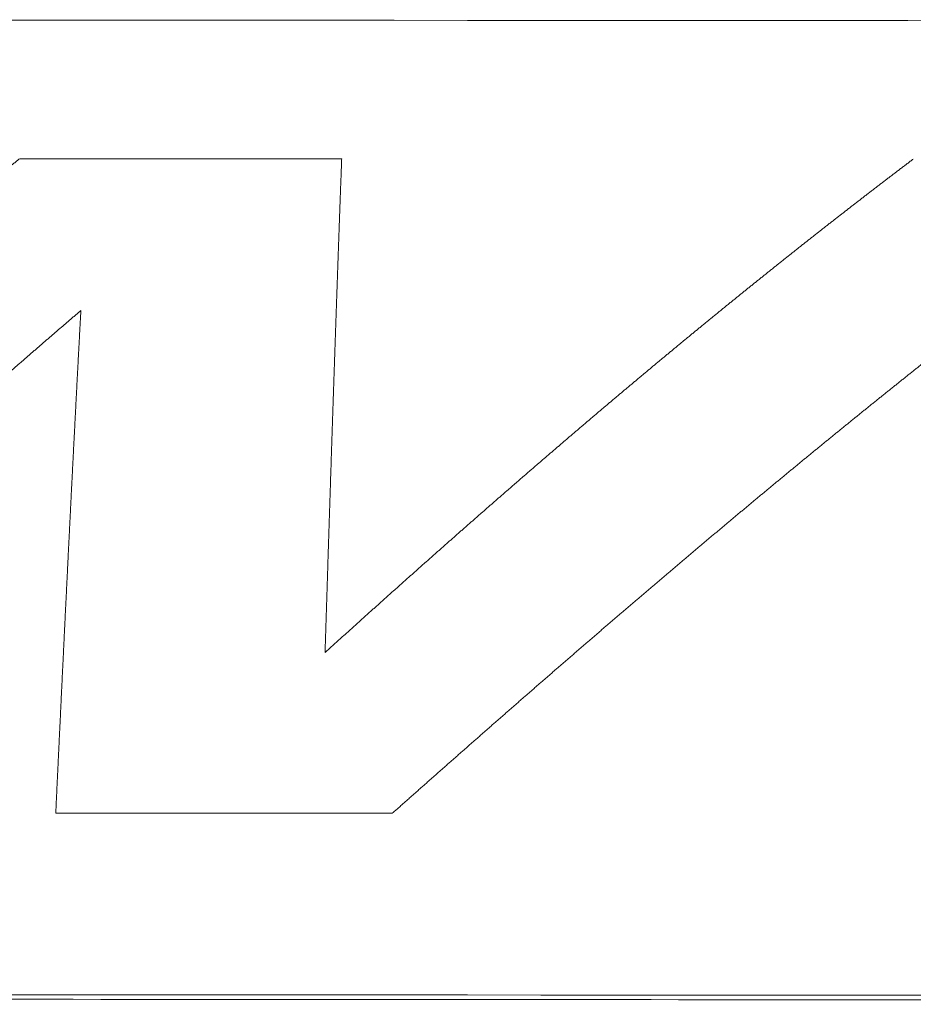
# Model space of a CAD drawing. Header units: millimetres. Extents: x 0 to 594, y 0 to 420.
# Tile 70 of 256: x 236.06 to 239.66, y 56.45 to 60.41. Entities that reach past the tile are written whole.
import ezdxf

# ---------------------------------------------------------------- set-up
doc = ezdxf.new("R2010")
doc.units = ezdxf.units.MM
doc.layers.add('1', color=7, linetype='Continuous', true_color=0xffffff)

msp = doc.modelspace()

# ---------------------------------------------------------------- linework, layer by layer
at = {"layer": '1', "color": 155, "linetype": 'Continuous', "lineweight": 18}
for points in [[(233.7305, 60.4124), (246.3421, 60.4044), (258.9538, 60.3966), (271.5654, 60.3888)], [(271.5652, 56.4636), (258.9535, 56.4707), (246.3419, 56.4778), (233.7302, 56.485)]]:
    msp.add_open_spline(points, degree=3, dxfattribs=at)
at = {"layer": '1', "color": 155, "linetype": 'Continuous', "lineweight": 13}
for points, knots in [([(236.0641, 59.8522), (236.0603, 59.8492), (236.0526, 59.8431), (236.0411, 59.834), (236.0296, 59.8249), (236.018, 59.8158), (236.0065, 59.8067), (235.995, 59.7975), (235.9835, 59.7884), (235.9719, 59.7792), (235.9604, 59.77), (235.9489, 59.7609), (235.9374, 59.7517), (235.9259, 59.7425), (235.9144, 59.7333), (235.9029, 59.7241), (235.8914, 59.7148), (235.8799, 59.7056), (235.8684, 59.6963), (235.8569, 59.6871), (235.8454, 59.6778), (235.8339, 59.6686), (235.8224, 59.6593), (235.8109, 59.65), (235.7995, 59.6407), (235.788, 59.6314), (235.7765, 59.622), (235.765, 59.6127), (235.7535, 59.6034), (235.7421, 59.594), (235.7306, 59.5847), (235.7191, 59.5753), (235.7077, 59.5659), (235.6962, 59.5566), (235.6847, 59.5472), (235.6733, 59.5378), (235.6618, 59.5283), (235.6504, 59.5189), (235.6389, 59.5095), (235.6275, 59.5001), (235.616, 59.4906), (235.6046, 59.4812), (235.5931, 59.4717), (235.5817, 59.4622), (235.5702, 59.4527), (235.5588, 59.4432), (235.5473, 59.4337), (235.5359, 59.4242), (235.5245, 59.4147), (235.513, 59.4052), (235.5016, 59.3956), (235.4902, 59.3861), (235.4787, 59.3765), (235.4673, 59.367), (235.4559, 59.3574), (235.4445, 59.3478), (235.433, 59.3382), (235.4216, 59.3286), (235.4102, 59.319), (235.3988, 59.3094), (235.3874, 59.2998), (235.376, 59.2901), (235.3645, 59.2805), (235.3531, 59.2708), (235.3417, 59.2612), (235.3303, 59.2515), (235.3189, 59.2418), (235.3075, 59.2322), (235.2961, 59.2225), (235.2847, 59.2128), (235.2733, 59.203), (235.2619, 59.1933), (235.2505, 59.1836), (235.2391, 59.1739), (235.2277, 59.1641), (235.2163, 59.1544), (235.205, 59.1446), (235.1936, 59.1348), (235.1822, 59.125), (235.1708, 59.1152), (235.1594, 59.1055), (235.148, 59.0956), (235.1366, 59.0858), (235.1253, 59.076), (235.1139, 59.0662), (235.1025, 59.0563), (235.0911, 59.0465), (235.0798, 59.0366), (235.0684, 59.0268), (235.057, 59.0169), (235.0457, 59.007), (235.0343, 58.9971), (235.0229, 58.9872), (235.0116, 58.9773), (235.0002, 58.9674), (234.9888, 58.9575), (234.9775, 58.9476), (234.9661, 58.9376), (234.9547, 58.9277), (234.9434, 58.9177), (234.932, 58.9078), (234.9207, 58.8978), (234.9093, 58.8878), (234.898, 58.8778), (234.8866, 58.8678), (234.8753, 58.8578), (234.8639, 58.8478), (234.8526, 58.8378), (234.8412, 58.8278), (234.8299, 58.8178), (234.8185, 58.8077), (234.8072, 58.7977), (234.7958, 58.7876), (234.7845, 58.7776), (234.7731, 58.7675), (234.7618, 58.7574), (234.7505, 58.7473), (234.7391, 58.7372), (234.7278, 58.7271), (234.7164, 58.717), (234.7051, 58.7069), (234.6938, 58.6968), (234.6824, 58.6866), (234.6711, 58.6765), (234.6598, 58.6663), (234.6484, 58.6562), (234.6371, 58.646), (234.6258, 58.6358), (234.6145, 58.6257), (234.6031, 58.6155), (234.5918, 58.6053), (234.5805, 58.5951), (234.5692, 58.5849), (234.5578, 58.5747), (234.5465, 58.5644), (234.5352, 58.5542), (234.5239, 58.544), (234.5125, 58.5337), (234.5012, 58.5235), (234.4899, 58.5132), (234.4786, 58.5029), (234.4673, 58.4927), (234.4559, 58.4824), (234.4446, 58.4721), (234.4333, 58.4618), (234.422, 58.4515), (234.4107, 58.4412), (234.3994, 58.4309), (234.388, 58.4205), (234.3767, 58.4102), (234.3654, 58.3999), (234.3541, 58.3895), (234.3428, 58.3792), (234.3315, 58.3688), (234.3202, 58.3584), (234.3089, 58.3481), (234.2975, 58.3377), (234.2862, 58.3273), (234.2749, 58.3169), (234.2636, 58.3065), (234.2523, 58.2961), (234.241, 58.2857), (234.2297, 58.2753), (234.2184, 58.2648), (234.2071, 58.2544), (234.1958, 58.2439), (234.1845, 58.2335), (234.1732, 58.223), (234.1619, 58.2126), (234.1506, 58.2021), (234.1392, 58.1916), (234.1279, 58.1811), (234.1166, 58.1707), (234.1053, 58.1602), (234.094, 58.1497), (234.0827, 58.1391), (234.0714, 58.1286), (234.0601, 58.1181), (234.0488, 58.1076), (234.0375, 58.097), (234.0262, 58.0865), (234.0149, 58.0759), (234.0036, 58.0654), (233.9923, 58.0548), (233.981, 58.0443), (233.9697, 58.0337), (233.9584, 58.0231), (233.9471, 58.0125), (233.9358, 58.0019), (233.9245, 57.9913), (233.9132, 57.9807), (233.9019, 57.9701), (233.8906, 57.9595), (233.8793, 57.9489), (233.868, 57.9382), (233.8567, 57.9276), (233.8454, 57.917), (233.8341, 57.9063), (233.8228, 57.8957), (233.8115, 57.885), (233.8002, 57.8743), (233.7927, 57.8672), (233.7889, 57.8637)], [0, 0, 0, 0, 0.005, 0.01, 0.015, 0.02, 0.025, 0.03, 0.035, 0.04, 0.045, 0.05, 0.055, 0.06, 0.064999, 0.069999, 0.074999, 0.079999, 0.084999, 0.089999, 0.094999, 0.099999, 0.104999, 0.109999, 0.114998, 0.119998, 0.124998, 0.129998, 0.134998, 0.139998, 0.144998, 0.149998, 0.154997, 0.159997, 0.164997, 0.169997, 0.174997, 0.179997, 0.184997, 0.189997, 0.194996, 0.199996, 0.204996, 0.209996, 0.214996, 0.219996, 0.224996, 0.229996, 0.234995, 0.239995, 0.244995, 0.249995, 0.254995, 0.259995, 0.264995, 0.269995, 0.274994, 0.279994, 0.284994, 0.289994, 0.294994, 0.299994, 0.304994, 0.309994, 0.314994, 0.319994, 0.324993, 0.329993, 0.334993, 0.339993, 0.344993, 0.349993, 0.354993, 0.359993, 0.364993, 0.369993, 0.374993, 0.379993, 0.384993, 0.389993, 0.394993, 0.399992, 0.404992, 0.409992, 0.414992, 0.419992, 0.424992, 0.429992, 0.434992, 0.439992, 0.444992, 0.449992, 0.454992, 0.459992, 0.464992, 0.469992, 0.474992, 0.479992, 0.484992, 0.489992, 0.494992, 0.499992, 0.504992, 0.509992, 0.514992, 0.519992, 0.524992, 0.529992, 0.534993, 0.539993, 0.544993, 0.549993, 0.554993, 0.559993, 0.564993, 0.569993, 0.574993, 0.579993, 0.584993, 0.589993, 0.594993, 0.599993, 0.604993, 0.609993, 0.614994, 0.619994, 0.624994, 0.629994, 0.634994, 0.639994, 0.644994, 0.649994, 0.654994, 0.659994, 0.664994, 0.669995, 0.674995, 0.679995, 0.684995, 0.689995, 0.694995, 0.699995, 0.704995, 0.709995, 0.714996, 0.719996, 0.724996, 0.729996, 0.734996, 0.739996, 0.744996, 0.749996, 0.754996, 0.759997, 0.764997, 0.769997, 0.774997, 0.779997, 0.784997, 0.789997, 0.794997, 0.799997, 0.804998, 0.809998, 0.814998, 0.819998, 0.824998, 0.829998, 0.834998, 0.839998, 0.844998, 0.849998, 0.854999, 0.859999, 0.864999, 0.869999, 0.874999, 0.879999, 0.884999, 0.889999, 0.894999, 0.899999, 0.904999, 0.909999, 0.914999, 0.92, 0.925, 0.93, 0.935, 0.94, 0.945, 0.95, 0.955, 0.96, 0.965, 0.97, 0.975, 0.98, 0.985, 0.99, 0.995, 1, 1, 1, 1]), ([(237.2943, 57.8625), (237.2944, 57.866), (237.2947, 57.8731), (237.295, 57.8837), (237.2953, 57.8943), (237.2956, 57.9049), (237.296, 57.9155), (237.2963, 57.9261), (237.2966, 57.9367), (237.297, 57.9472), (237.2973, 57.9578), (237.2976, 57.9684), (237.298, 57.9789), (237.2983, 57.9895), (237.2986, 58), (237.299, 58.0105), (237.2993, 58.0211), (237.2996, 58.0316), (237.2999, 58.0421), (237.3003, 58.0526), (237.3006, 58.0631), (237.3009, 58.0736), (237.3013, 58.0841), (237.3016, 58.0946), (237.3019, 58.105), (237.3023, 58.1155), (237.3026, 58.126), (237.3029, 58.1364), (237.3033, 58.1469), (237.3036, 58.1573), (237.3039, 58.1678), (237.3042, 58.1782), (237.3046, 58.1886), (237.3049, 58.1991), (237.3052, 58.2095), (237.3056, 58.2199), (237.3059, 58.2303), (237.3062, 58.2407), (237.3066, 58.2511), (237.3069, 58.2615), (237.3072, 58.2718), (237.3076, 58.2822), (237.3079, 58.2926), (237.3082, 58.3029), (237.3086, 58.3133), (237.3089, 58.3236), (237.3092, 58.334), (237.3095, 58.3443), (237.3099, 58.3546), (237.3102, 58.3649), (237.3105, 58.3753), (237.3109, 58.3856), (237.3112, 58.3959), (237.3115, 58.4062), (237.3119, 58.4164), (237.3122, 58.4267), (237.3125, 58.437), (237.3129, 58.4473), (237.3132, 58.4575), (237.3135, 58.4678), (237.3139, 58.478), (237.3142, 58.4883), (237.3145, 58.4985), (237.3148, 58.5087), (237.3152, 58.5189), (237.3155, 58.5292), (237.3158, 58.5394), (237.3162, 58.5496), (237.3165, 58.5598), (237.3168, 58.5699), (237.3172, 58.5801), (237.3175, 58.5903), (237.3178, 58.6005), (237.3182, 58.6106), (237.3185, 58.6208), (237.3188, 58.6309), (237.3192, 58.6411), (237.3195, 58.6512), (237.3198, 58.6613), (237.3202, 58.6714), (237.3205, 58.6815), (237.3208, 58.6917), (237.3212, 58.7017), (237.3215, 58.7118), (237.3218, 58.7219), (237.3222, 58.732), (237.3225, 58.7421), (237.3228, 58.7521), (237.3231, 58.7622), (237.3235, 58.7722), (237.3238, 58.7823), (237.3241, 58.7923), (237.3245, 58.8024), (237.3248, 58.8124), (237.3251, 58.8224), (237.3255, 58.8324), (237.3258, 58.8424), (237.3261, 58.8524), (237.3265, 58.8624), (237.3268, 58.8724), (237.3271, 58.8823), (237.3275, 58.8923), (237.3278, 58.9023), (237.3281, 58.9122), (237.3285, 58.9222), (237.3288, 58.9321), (237.3291, 58.942), (237.3295, 58.952), (237.3298, 58.9619), (237.3301, 58.9718), (237.3305, 58.9817), (237.3308, 58.9916), (237.3311, 59.0015), (237.3315, 59.0114), (237.3318, 59.0212), (237.3321, 59.0311), (237.3325, 59.041), (237.3328, 59.0508), (237.3332, 59.0606), (237.3335, 59.0705), (237.3338, 59.0803), (237.3342, 59.0901), (237.3345, 59.1), (237.3348, 59.1098), (237.3352, 59.1196), (237.3355, 59.1294), (237.3358, 59.1391), (237.3362, 59.1489), (237.3365, 59.1587), (237.3368, 59.1685), (237.3372, 59.1782), (237.3375, 59.188), (237.3378, 59.1977), (237.3382, 59.2075), (237.3385, 59.2172), (237.3388, 59.2269), (237.3392, 59.2366), (237.3395, 59.2463), (237.3399, 59.256), (237.3402, 59.2657), (237.3405, 59.2754), (237.3409, 59.2851), (237.3412, 59.2947), (237.3415, 59.3044), (237.3419, 59.3141), (237.3422, 59.3237), (237.3425, 59.3333), (237.3429, 59.343), (237.3432, 59.3526), (237.3436, 59.3622), (237.3439, 59.3718), (237.3442, 59.3814), (237.3446, 59.391), (237.3449, 59.4006), (237.3452, 59.4102), (237.3456, 59.4198), (237.3459, 59.4293), (237.3462, 59.4389), (237.3466, 59.4484), (237.3469, 59.458), (237.3473, 59.4675), (237.3476, 59.477), (237.3479, 59.4865), (237.3483, 59.496), (237.3486, 59.5056), (237.349, 59.515), (237.3493, 59.5245), (237.3496, 59.534), (237.35, 59.5435), (237.3503, 59.5529), (237.3506, 59.5624), (237.351, 59.5719), (237.3513, 59.5813), (237.3517, 59.5907), (237.352, 59.6002), (237.3523, 59.6096), (237.3527, 59.619), (237.353, 59.6284), (237.3534, 59.6378), (237.3537, 59.6472), (237.354, 59.6565), (237.3544, 59.6659), (237.3547, 59.6753), (237.3551, 59.6846), (237.3554, 59.694), (237.3557, 59.7033), (237.3561, 59.7126), (237.3564, 59.722), (237.3568, 59.7313), (237.3571, 59.7406), (237.3574, 59.7499), (237.3578, 59.7592), (237.3581, 59.7685), (237.3585, 59.7777), (237.3588, 59.787), (237.3591, 59.7963), (237.3595, 59.8055), (237.3598, 59.8148), (237.3602, 59.824), (237.3605, 59.8332), (237.3609, 59.8424), (237.3611, 59.8486), (237.3612, 59.8517)], [0, 0, 0, 0, 0.005, 0.01, 0.015, 0.02, 0.025, 0.03, 0.035, 0.04, 0.045, 0.05, 0.055, 0.06, 0.065, 0.07, 0.075, 0.08, 0.085, 0.09, 0.095001, 0.100001, 0.105001, 0.110001, 0.115001, 0.120001, 0.125001, 0.130001, 0.135001, 0.140001, 0.145001, 0.150001, 0.155001, 0.160001, 0.165001, 0.170001, 0.175001, 0.180001, 0.185002, 0.190002, 0.195002, 0.200002, 0.205002, 0.210002, 0.215002, 0.220002, 0.225002, 0.230002, 0.235002, 0.240002, 0.245002, 0.250002, 0.255002, 0.260002, 0.265003, 0.270003, 0.275003, 0.280003, 0.285003, 0.290003, 0.295003, 0.300003, 0.305003, 0.310003, 0.315003, 0.320003, 0.325003, 0.330003, 0.335003, 0.340003, 0.345003, 0.350003, 0.355003, 0.360004, 0.365004, 0.370004, 0.375004, 0.380004, 0.385004, 0.390004, 0.395004, 0.400004, 0.405004, 0.410004, 0.415004, 0.420004, 0.425004, 0.430004, 0.435004, 0.440004, 0.445004, 0.450004, 0.455004, 0.460004, 0.465004, 0.470004, 0.475004, 0.480004, 0.485004, 0.490004, 0.495004, 0.500004, 0.505004, 0.510004, 0.515004, 0.520004, 0.525004, 0.530004, 0.535004, 0.540004, 0.545004, 0.550004, 0.555004, 0.560004, 0.565004, 0.570004, 0.575004, 0.580004, 0.585004, 0.590004, 0.595004, 0.600004, 0.605004, 0.610004, 0.615004, 0.620003, 0.625003, 0.630003, 0.635003, 0.640003, 0.645003, 0.650003, 0.655003, 0.660003, 0.665003, 0.670003, 0.675003, 0.680003, 0.685003, 0.690003, 0.695003, 0.700003, 0.705003, 0.710003, 0.715003, 0.720002, 0.725002, 0.730002, 0.735002, 0.740002, 0.745002, 0.750002, 0.755002, 0.760002, 0.765002, 0.770002, 0.775002, 0.780002, 0.785002, 0.790002, 0.795002, 0.800002, 0.805001, 0.810001, 0.815001, 0.820001, 0.825001, 0.830001, 0.835001, 0.840001, 0.845001, 0.850001, 0.855001, 0.860001, 0.865001, 0.870001, 0.875001, 0.880001, 0.885001, 0.890001, 0.895001, 0.9, 0.905, 0.91, 0.915, 0.92, 0.925, 0.93, 0.935, 0.94, 0.945, 0.95, 0.955, 0.96, 0.965, 0.97, 0.975, 0.98, 0.985, 0.99, 0.995, 1, 1, 1, 1]), ([(239.6638, 59.8509), (239.6598, 59.8478), (239.6518, 59.8418), (239.6398, 59.8327), (239.6278, 59.8236), (239.6158, 59.8145), (239.6038, 59.8054), (239.5918, 59.7962), (239.5799, 59.7871), (239.5679, 59.7779), (239.5559, 59.7688), (239.5439, 59.7596), (239.5319, 59.7504), (239.5199, 59.7412), (239.508, 59.732), (239.496, 59.7228), (239.484, 59.7136), (239.472, 59.7044), (239.4601, 59.6951), (239.4481, 59.6859), (239.4361, 59.6766), (239.4242, 59.6673), (239.4122, 59.6581), (239.4003, 59.6488), (239.3883, 59.6395), (239.3763, 59.6302), (239.3644, 59.6209), (239.3524, 59.6115), (239.3405, 59.6022), (239.3285, 59.5929), (239.3166, 59.5835), (239.3047, 59.5742), (239.2927, 59.5648), (239.2808, 59.5554), (239.2689, 59.546), (239.2569, 59.5366), (239.245, 59.5272), (239.2331, 59.5178), (239.2211, 59.5084), (239.2092, 59.4989), (239.1973, 59.4895), (239.1854, 59.48), (239.1734, 59.4706), (239.1615, 59.4611), (239.1496, 59.4516), (239.1377, 59.4421), (239.1258, 59.4326), (239.1139, 59.4231), (239.102, 59.4136), (239.0901, 59.4041), (239.0782, 59.3946), (239.0663, 59.385), (239.0544, 59.3755), (239.0425, 59.3659), (239.0306, 59.3563), (239.0187, 59.3468), (239.0068, 59.3372), (238.9949, 59.3276), (238.983, 59.318), (238.9711, 59.3084), (238.9592, 59.2987), (238.9473, 59.2891), (238.9354, 59.2795), (238.9236, 59.2698), (238.9117, 59.2602), (238.8998, 59.2505), (238.8879, 59.2408), (238.8761, 59.2311), (238.8642, 59.2214), (238.8523, 59.2117), (238.8404, 59.202), (238.8286, 59.1923), (238.8167, 59.1826), (238.8048, 59.1728), (238.793, 59.1631), (238.7811, 59.1533), (238.7693, 59.1436), (238.7574, 59.1338), (238.7455, 59.124), (238.7337, 59.1143), (238.7218, 59.1045), (238.71, 59.0947), (238.6981, 59.0848), (238.6863, 59.075), (238.6744, 59.0652), (238.6626, 59.0554), (238.6507, 59.0455), (238.6389, 59.0357), (238.627, 59.0258), (238.6152, 59.0159), (238.6034, 59.006), (238.5915, 58.9962), (238.5797, 58.9863), (238.5678, 58.9764), (238.556, 58.9664), (238.5442, 58.9565), (238.5323, 58.9466), (238.5205, 58.9367), (238.5087, 58.9267), (238.4968, 58.9168), (238.485, 58.9068), (238.4732, 58.8968), (238.4614, 58.8869), (238.4495, 58.8769), (238.4377, 58.8669), (238.4259, 58.8569), (238.4141, 58.8469), (238.4022, 58.8369), (238.3904, 58.8268), (238.3786, 58.8168), (238.3668, 58.8068), (238.355, 58.7967), (238.3432, 58.7866), (238.3313, 58.7766), (238.3195, 58.7665), (238.3077, 58.7564), (238.2959, 58.7463), (238.2841, 58.7362), (238.2723, 58.7261), (238.2605, 58.716), (238.2487, 58.7059), (238.2369, 58.6958), (238.2251, 58.6857), (238.2133, 58.6755), (238.2015, 58.6654), (238.1896, 58.6552), (238.1778, 58.645), (238.166, 58.6349), (238.1542, 58.6247), (238.1424, 58.6145), (238.1306, 58.6043), (238.1189, 58.5941), (238.1071, 58.5839), (238.0953, 58.5737), (238.0835, 58.5635), (238.0717, 58.5532), (238.0599, 58.543), (238.0481, 58.5327), (238.0363, 58.5225), (238.0245, 58.5122), (238.0127, 58.5019), (238.0009, 58.4917), (237.9891, 58.4814), (237.9773, 58.4711), (237.9656, 58.4608), (237.9538, 58.4505), (237.942, 58.4402), (237.9302, 58.4299), (237.9184, 58.4195), (237.9066, 58.4092), (237.8948, 58.3989), (237.8831, 58.3885), (237.8713, 58.3782), (237.8595, 58.3678), (237.8477, 58.3574), (237.8359, 58.347), (237.8241, 58.3367), (237.8124, 58.3263), (237.8006, 58.3159), (237.7888, 58.3055), (237.777, 58.2951), (237.7652, 58.2846), (237.7535, 58.2742), (237.7417, 58.2638), (237.7299, 58.2533), (237.7181, 58.2429), (237.7064, 58.2324), (237.6946, 58.222), (237.6828, 58.2115), (237.671, 58.201), (237.6593, 58.1906), (237.6475, 58.1801), (237.6357, 58.1696), (237.6239, 58.1591), (237.6122, 58.1486), (237.6004, 58.1381), (237.5886, 58.1276), (237.5768, 58.117), (237.5651, 58.1065), (237.5533, 58.096), (237.5415, 58.0854), (237.5297, 58.0749), (237.518, 58.0643), (237.5062, 58.0537), (237.4944, 58.0432), (237.4827, 58.0326), (237.4709, 58.022), (237.4591, 58.0114), (237.4473, 58.0008), (237.4356, 57.9902), (237.4238, 57.9796), (237.412, 57.969), (237.4003, 57.9584), (237.3885, 57.9477), (237.3767, 57.9371), (237.3649, 57.9265), (237.3532, 57.9158), (237.3414, 57.9052), (237.3296, 57.8945), (237.3179, 57.8839), (237.3061, 57.8732), (237.2982, 57.8661), (237.2943, 57.8625)], [0, 0, 0, 0, 0.005, 0.01, 0.015, 0.02, 0.025, 0.03, 0.035, 0.04, 0.045, 0.05, 0.055, 0.059999, 0.064999, 0.069999, 0.074999, 0.079999, 0.084999, 0.089999, 0.094999, 0.099999, 0.104999, 0.109999, 0.114998, 0.119998, 0.124998, 0.129998, 0.134998, 0.139998, 0.144998, 0.149998, 0.154997, 0.159997, 0.164997, 0.169997, 0.174997, 0.179997, 0.184997, 0.189997, 0.194996, 0.199996, 0.204996, 0.209996, 0.214996, 0.219996, 0.224996, 0.229996, 0.234995, 0.239995, 0.244995, 0.249995, 0.254995, 0.259995, 0.264995, 0.269995, 0.274994, 0.279994, 0.284994, 0.289994, 0.294994, 0.299994, 0.304994, 0.309994, 0.314994, 0.319994, 0.324993, 0.329993, 0.334993, 0.339993, 0.344993, 0.349993, 0.354993, 0.359993, 0.364993, 0.369993, 0.374993, 0.379993, 0.384993, 0.389993, 0.394993, 0.399992, 0.404992, 0.409992, 0.414992, 0.419992, 0.424992, 0.429992, 0.434992, 0.439992, 0.444992, 0.449992, 0.454992, 0.459992, 0.464992, 0.469992, 0.474992, 0.479992, 0.484992, 0.489992, 0.494992, 0.499992, 0.504992, 0.509992, 0.514992, 0.519992, 0.524992, 0.529992, 0.534993, 0.539993, 0.544993, 0.549993, 0.554993, 0.559993, 0.564993, 0.569993, 0.574993, 0.579993, 0.584993, 0.589993, 0.594993, 0.599993, 0.604993, 0.609993, 0.614994, 0.619994, 0.624994, 0.629994, 0.634994, 0.639994, 0.644994, 0.649994, 0.654994, 0.659994, 0.664994, 0.669995, 0.674995, 0.679995, 0.684995, 0.689995, 0.694995, 0.699995, 0.704995, 0.709995, 0.714996, 0.719996, 0.724996, 0.729996, 0.734996, 0.739996, 0.744996, 0.749996, 0.754996, 0.759997, 0.764997, 0.769997, 0.774997, 0.779997, 0.784997, 0.789997, 0.794997, 0.799997, 0.804998, 0.809998, 0.814998, 0.819998, 0.824998, 0.829998, 0.834998, 0.839998, 0.844998, 0.849998, 0.854999, 0.859999, 0.864999, 0.869999, 0.874999, 0.879999, 0.884999, 0.889999, 0.894999, 0.899999, 0.904999, 0.909999, 0.914999, 0.92, 0.925, 0.93, 0.935, 0.94, 0.945, 0.95, 0.955, 0.96, 0.965, 0.97, 0.975, 0.98, 0.985, 0.99, 0.995, 1, 1, 1, 1]), ([(237.5651, 57.2146), (237.5693, 57.2184), (237.5777, 57.2259), (237.5904, 57.2371), (237.603, 57.2483), (237.6157, 57.2596), (237.6283, 57.2708), (237.641, 57.282), (237.6536, 57.2932), (237.6662, 57.3044), (237.6789, 57.3156), (237.6915, 57.3268), (237.7042, 57.338), (237.7168, 57.3492), (237.7294, 57.3604), (237.7421, 57.3716), (237.7547, 57.3828), (237.7673, 57.3939), (237.78, 57.4051), (237.7926, 57.4162), (237.8052, 57.4274), (237.8179, 57.4385), (237.8305, 57.4497), (237.8431, 57.4608), (237.8558, 57.472), (237.8684, 57.4831), (237.881, 57.4942), (237.8937, 57.5053), (237.9063, 57.5164), (237.9189, 57.5275), (237.9315, 57.5386), (237.9442, 57.5497), (237.9568, 57.5608), (237.9694, 57.5719), (237.982, 57.583), (237.9947, 57.594), (238.0073, 57.6051), (238.0199, 57.6161), (238.0325, 57.6272), (238.0452, 57.6382), (238.0578, 57.6493), (238.0704, 57.6603), (238.083, 57.6714), (238.0956, 57.6824), (238.1083, 57.6934), (238.1209, 57.7044), (238.1335, 57.7154), (238.1461, 57.7264), (238.1587, 57.7374), (238.1714, 57.7484), (238.184, 57.7594), (238.1966, 57.7704), (238.2092, 57.7813), (238.2218, 57.7923), (238.2345, 57.8032), (238.2471, 57.8142), (238.2597, 57.8251), (238.2723, 57.8361), (238.2849, 57.847), (238.2976, 57.8579), (238.3102, 57.8689), (238.3228, 57.8798), (238.3354, 57.8907), (238.348, 57.9016), (238.3607, 57.9125), (238.3733, 57.9234), (238.3859, 57.9342), (238.3985, 57.9451), (238.4111, 57.956), (238.4237, 57.9669), (238.4364, 57.9777), (238.449, 57.9886), (238.4616, 57.9994), (238.4742, 58.0102), (238.4868, 58.0211), (238.4995, 58.0319), (238.5121, 58.0427), (238.5247, 58.0535), (238.5373, 58.0643), (238.5499, 58.0751), (238.5626, 58.0859), (238.5752, 58.0967), (238.5878, 58.1075), (238.6004, 58.1182), (238.613, 58.129), (238.6257, 58.1398), (238.6383, 58.1505), (238.6509, 58.1612), (238.6635, 58.172), (238.6761, 58.1827), (238.6888, 58.1934), (238.7014, 58.2041), (238.714, 58.2148), (238.7266, 58.2255), (238.7393, 58.2362), (238.7519, 58.2469), (238.7645, 58.2576), (238.7771, 58.2683), (238.7897, 58.2789), (238.8024, 58.2896), (238.815, 58.3002), (238.8276, 58.3109), (238.8403, 58.3215), (238.8529, 58.3321), (238.8655, 58.3428), (238.8781, 58.3534), (238.8908, 58.364), (238.9034, 58.3746), (238.916, 58.3852), (238.9287, 58.3958), (238.9413, 58.4063), (238.9539, 58.4169), (238.9666, 58.4275), (238.9792, 58.438), (238.9918, 58.4486), (239.0045, 58.4591), (239.0171, 58.4696), (239.0297, 58.4802), (239.0424, 58.4907), (239.055, 58.5012), (239.0676, 58.5117), (239.0803, 58.5222), (239.0929, 58.5327), (239.1056, 58.5431), (239.1182, 58.5536), (239.1308, 58.5641), (239.1435, 58.5745), (239.1561, 58.585), (239.1688, 58.5954), (239.1814, 58.6058), (239.1941, 58.6163), (239.2067, 58.6267), (239.2194, 58.6371), (239.232, 58.6475), (239.2446, 58.6579), (239.2573, 58.6683), (239.2699, 58.6786), (239.2826, 58.689), (239.2953, 58.6994), (239.3079, 58.7097), (239.3206, 58.72), (239.3332, 58.7304), (239.3459, 58.7407), (239.3585, 58.751), (239.3712, 58.7613), (239.3839, 58.7716), (239.3965, 58.7819), (239.4092, 58.7922), (239.4218, 58.8025), (239.4345, 58.8128), (239.4472, 58.823), (239.4598, 58.8333), (239.4725, 58.8435), (239.4852, 58.8538), (239.4978, 58.864), (239.5105, 58.8742), (239.5232, 58.8844), (239.5359, 58.8946), (239.5485, 58.9048), (239.5612, 58.915), (239.5739, 58.9252), (239.5866, 58.9353), (239.5993, 58.9455), (239.6119, 58.9556), (239.6246, 58.9658), (239.6373, 58.9759), (239.65, 58.986), (239.6627, 58.9962), (239.6754, 59.0063), (239.688, 59.0164), (239.7007, 59.0265), (239.7134, 59.0365), (239.7261, 59.0466), (239.7388, 59.0567), (239.7515, 59.0667), (239.7642, 59.0768), (239.7769, 59.0868), (239.7896, 59.0968), (239.8023, 59.1069), (239.815, 59.1169), (239.8277, 59.1269), (239.8404, 59.1369), (239.8531, 59.1468), (239.8659, 59.1568), (239.8786, 59.1668), (239.8913, 59.1767), (239.904, 59.1867), (239.9167, 59.1966), (239.9294, 59.2066), (239.9421, 59.2165), (239.9549, 59.2264), (239.9676, 59.2363), (239.9803, 59.2462), (239.993, 59.2561), (240.0058, 59.2659), (240.0185, 59.2758), (240.0312, 59.2857), (240.044, 59.2955), (240.0567, 59.3053), (240.0694, 59.3152), (240.0822, 59.325), (240.0949, 59.3348), (240.1077, 59.3446), (240.1204, 59.3544), (240.1332, 59.3642), (240.1459, 59.3739), (240.1586, 59.3837), (240.1714, 59.3935), (240.1842, 59.4032), (240.1969, 59.4129), (240.2097, 59.4227), (240.2224, 59.4324), (240.2352, 59.4421), (240.248, 59.4518), (240.2607, 59.4615), (240.2735, 59.4712), (240.2863, 59.4808), (240.299, 59.4905), (240.3118, 59.5001), (240.3246, 59.5098), (240.3374, 59.5194), (240.3501, 59.529), (240.3629, 59.5386), (240.3757, 59.5482), (240.3885, 59.5578), (240.4013, 59.5674), (240.4141, 59.577), (240.4269, 59.5865), (240.4396, 59.5961), (240.4524, 59.6056), (240.4652, 59.6152), (240.478, 59.6247), (240.4908, 59.6342), (240.5037, 59.6437), (240.5165, 59.6532), (240.5293, 59.6627), (240.5421, 59.6721), (240.5549, 59.6816), (240.5677, 59.6911), (240.5805, 59.7005), (240.5934, 59.7099), (240.6062, 59.7194), (240.619, 59.7288), (240.6318, 59.7382), (240.6447, 59.7476), (240.6575, 59.757), (240.6703, 59.7663), (240.6832, 59.7757), (240.696, 59.785), (240.7089, 59.7944), (240.7217, 59.8037), (240.7346, 59.813), (240.7474, 59.8224), (240.7603, 59.8317), (240.7731, 59.8409), (240.7817, 59.8471), (240.786, 59.8502)], [0, 0, 0, 0, 0.003937, 0.007874, 0.011811, 0.015748, 0.019685, 0.023622, 0.027559, 0.031496, 0.035433, 0.03937, 0.043307, 0.047244, 0.051181, 0.055118, 0.059055, 0.062992, 0.066929, 0.070866, 0.074803, 0.07874, 0.082678, 0.086615, 0.090552, 0.094489, 0.098426, 0.102363, 0.1063, 0.110237, 0.114174, 0.118111, 0.122048, 0.125985, 0.129922, 0.133859, 0.137796, 0.141733, 0.14567, 0.149608, 0.153545, 0.157482, 0.161419, 0.165356, 0.169293, 0.17323, 0.177167, 0.181104, 0.185041, 0.188978, 0.192915, 0.196853, 0.20079, 0.204727, 0.208664, 0.212601, 0.216538, 0.220475, 0.224412, 0.228349, 0.232286, 0.236224, 0.240161, 0.244098, 0.248035, 0.251972, 0.255909, 0.259846, 0.263783, 0.26772, 0.271658, 0.275595, 0.279532, 0.283469, 0.287406, 0.291343, 0.29528, 0.299217, 0.303154, 0.307092, 0.311029, 0.314966, 0.318903, 0.32284, 0.326777, 0.330714, 0.334651, 0.338589, 0.342526, 0.346463, 0.3504, 0.354337, 0.358274, 0.362211, 0.366148, 0.370085, 0.374023, 0.37796, 0.381897, 0.385834, 0.389771, 0.393708, 0.397645, 0.401582, 0.405519, 0.409457, 0.413394, 0.417331, 0.421268, 0.425205, 0.429142, 0.433079, 0.437016, 0.440953, 0.44489, 0.448827, 0.452765, 0.456702, 0.460639, 0.464576, 0.468513, 0.47245, 0.476387, 0.480324, 0.484261, 0.488198, 0.492135, 0.496072, 0.500009, 0.503946, 0.507884, 0.511821, 0.515758, 0.519695, 0.523632, 0.527569, 0.531506, 0.535443, 0.53938, 0.543317, 0.547254, 0.551191, 0.555128, 0.559065, 0.563002, 0.566939, 0.570876, 0.574813, 0.57875, 0.582687, 0.586624, 0.590561, 0.594498, 0.598435, 0.602372, 0.606309, 0.610246, 0.614183, 0.61812, 0.622057, 0.625994, 0.629931, 0.633868, 0.637805, 0.641742, 0.645679, 0.649616, 0.653553, 0.65749, 0.661427, 0.665364, 0.6693, 0.673237, 0.677174, 0.681111, 0.685048, 0.688985, 0.692922, 0.696859, 0.700796, 0.704733, 0.70867, 0.712607, 0.716544, 0.72048, 0.724417, 0.728354, 0.732291, 0.736228, 0.740165, 0.744102, 0.748039, 0.751976, 0.755912, 0.759849, 0.763786, 0.767723, 0.77166, 0.775597, 0.779534, 0.783471, 0.787408, 0.791344, 0.795281, 0.799218, 0.803155, 0.807092, 0.811029, 0.814966, 0.818902, 0.822839, 0.826776, 0.830713, 0.83465, 0.838587, 0.842524, 0.846461, 0.850397, 0.854334, 0.858271, 0.862208, 0.866145, 0.870082, 0.874019, 0.877955, 0.881892, 0.885829, 0.889766, 0.893703, 0.89764, 0.901577, 0.905514, 0.90945, 0.913387, 0.917324, 0.921261, 0.925198, 0.929135, 0.933072, 0.937009, 0.940946, 0.944883, 0.94882, 0.952756, 0.956693, 0.96063, 0.964567, 0.968504, 0.972441, 0.976378, 0.980315, 0.984252, 0.988189, 0.992126, 0.996063, 1, 1, 1, 1]), ([(234.1184, 57.2156), (234.122, 57.2191), (234.1293, 57.2263), (234.1403, 57.237), (234.1512, 57.2477), (234.1622, 57.2583), (234.1732, 57.269), (234.1841, 57.2797), (234.1951, 57.2904), (234.206, 57.301), (234.217, 57.3117), (234.228, 57.3224), (234.2389, 57.333), (234.2499, 57.3437), (234.2608, 57.3543), (234.2718, 57.3649), (234.2827, 57.3756), (234.2937, 57.3862), (234.3046, 57.3968), (234.3156, 57.4074), (234.3265, 57.4181), (234.3375, 57.4287), (234.3484, 57.4393), (234.3594, 57.4499), (234.3703, 57.4605), (234.3813, 57.4711), (234.3922, 57.4816), (234.4032, 57.4922), (234.4141, 57.5028), (234.4251, 57.5134), (234.436, 57.5239), (234.4469, 57.5345), (234.4579, 57.545), (234.4688, 57.5556), (234.4798, 57.5661), (234.4907, 57.5767), (234.5017, 57.5872), (234.5126, 57.5977), (234.5235, 57.6083), (234.5345, 57.6188), (234.5454, 57.6293), (234.5564, 57.6398), (234.5673, 57.6503), (234.5782, 57.6608), (234.5892, 57.6713), (234.6001, 57.6818), (234.6111, 57.6923), (234.622, 57.7028), (234.6329, 57.7132), (234.6439, 57.7237), (234.6548, 57.7342), (234.6658, 57.7446), (234.6767, 57.7551), (234.6876, 57.7655), (234.6986, 57.776), (234.7095, 57.7864), (234.7204, 57.7968), (234.7314, 57.8072), (234.7423, 57.8177), (234.7532, 57.8281), (234.7642, 57.8385), (234.7751, 57.8489), (234.7861, 57.8593), (234.797, 57.8697), (234.8079, 57.88), (234.8189, 57.8904), (234.8298, 57.9008), (234.8407, 57.9112), (234.8517, 57.9215), (234.8626, 57.9319), (234.8735, 57.9422), (234.8845, 57.9526), (234.8954, 57.9629), (234.9063, 57.9732), (234.9173, 57.9836), (234.9282, 57.9939), (234.9392, 58.0042), (234.9501, 58.0145), (234.961, 58.0248), (234.972, 58.0351), (234.9829, 58.0454), (234.9938, 58.0557), (235.0048, 58.0659), (235.0157, 58.0762), (235.0266, 58.0865), (235.0376, 58.0967), (235.0485, 58.107), (235.0595, 58.1172), (235.0704, 58.1275), (235.0813, 58.1377), (235.0923, 58.1479), (235.1032, 58.1582), (235.1141, 58.1684), (235.1251, 58.1786), (235.136, 58.1888), (235.147, 58.199), (235.1579, 58.2092), (235.1688, 58.2194), (235.1798, 58.2295), (235.1907, 58.2397), (235.2017, 58.2499), (235.2126, 58.26), (235.2236, 58.2702), (235.2345, 58.2803), (235.2454, 58.2905), (235.2564, 58.3006), (235.2673, 58.3107), (235.2783, 58.3209), (235.2892, 58.331), (235.3002, 58.3411), (235.3111, 58.3512), (235.322, 58.3613), (235.333, 58.3714), (235.3439, 58.3814), (235.3549, 58.3915), (235.3658, 58.4016), (235.3768, 58.4116), (235.3877, 58.4217), (235.3987, 58.4317), (235.4096, 58.4418), (235.4206, 58.4518), (235.4315, 58.4618), (235.4425, 58.4719), (235.4534, 58.4819), (235.4644, 58.4919), (235.4753, 58.5019), (235.4863, 58.5119), (235.4972, 58.5219), (235.5082, 58.5318), (235.5192, 58.5418), (235.5301, 58.5518), (235.5411, 58.5617), (235.552, 58.5717), (235.563, 58.5816), (235.5739, 58.5916), (235.5849, 58.6015), (235.5959, 58.6114), (235.6068, 58.6213), (235.6178, 58.6312), (235.6288, 58.6411), (235.6397, 58.651), (235.6507, 58.6609), (235.6617, 58.6708), (235.6726, 58.6807), (235.6836, 58.6905), (235.6946, 58.7004), (235.7055, 58.7103), (235.7165, 58.7201), (235.7275, 58.7299), (235.7384, 58.7398), (235.7494, 58.7496), (235.7604, 58.7594), (235.7714, 58.7692), (235.7823, 58.779), (235.7933, 58.7888), (235.8043, 58.7986), (235.8153, 58.8084), (235.8263, 58.8181), (235.8372, 58.8279), (235.8482, 58.8377), (235.8592, 58.8474), (235.8702, 58.8571), (235.8812, 58.8669), (235.8922, 58.8766), (235.9031, 58.8863), (235.9141, 58.896), (235.9251, 58.9057), (235.9361, 58.9154), (235.9471, 58.9251), (235.9581, 58.9348), (235.9691, 58.9445), (235.9801, 58.9541), (235.9911, 58.9638), (236.0021, 58.9734), (236.0131, 58.9831), (236.0241, 58.9927), (236.0351, 59.0023), (236.0461, 59.012), (236.0571, 59.0216), (236.0681, 59.0312), (236.0791, 59.0408), (236.0901, 59.0504), (236.1011, 59.0599), (236.1121, 59.0695), (236.1231, 59.0791), (236.1341, 59.0886), (236.1452, 59.0982), (236.1562, 59.1077), (236.1672, 59.1173), (236.1782, 59.1268), (236.1892, 59.1363), (236.2003, 59.1458), (236.2113, 59.1553), (236.2223, 59.1648), (236.2333, 59.1743), (236.2444, 59.1838), (236.2554, 59.1932), (236.2664, 59.2027), (236.2774, 59.2121), (236.2885, 59.2216), (236.2995, 59.231), (236.3069, 59.2373), (236.3105, 59.2404)], [0, 0, 0, 0, 0.005, 0.01, 0.015, 0.02, 0.025, 0.03, 0.035, 0.04, 0.045, 0.05, 0.055, 0.06, 0.065, 0.07, 0.075, 0.08, 0.085, 0.09, 0.095, 0.1, 0.105, 0.11, 0.115, 0.12, 0.125, 0.13, 0.135, 0.14, 0.145, 0.15, 0.155, 0.16, 0.165, 0.17, 0.175, 0.18, 0.185, 0.19, 0.195, 0.2, 0.205, 0.21, 0.215, 0.22, 0.225, 0.23, 0.235, 0.24, 0.245, 0.25, 0.255, 0.26, 0.265, 0.27, 0.275, 0.28, 0.285, 0.29, 0.295, 0.3, 0.305, 0.31, 0.315, 0.32, 0.325, 0.33, 0.335, 0.34, 0.345, 0.35, 0.355, 0.36, 0.365, 0.37, 0.375, 0.38, 0.385, 0.39, 0.395, 0.4, 0.405, 0.41, 0.415, 0.42, 0.425, 0.43, 0.435, 0.44, 0.445001, 0.450001, 0.455001, 0.460001, 0.465001, 0.470001, 0.475001, 0.480001, 0.485001, 0.490001, 0.495001, 0.500001, 0.505001, 0.510001, 0.515001, 0.520001, 0.525001, 0.530001, 0.535001, 0.540001, 0.545001, 0.550001, 0.555001, 0.560001, 0.565001, 0.570001, 0.575001, 0.580001, 0.585001, 0.590001, 0.595001, 0.600001, 0.605001, 0.610001, 0.615001, 0.620001, 0.625001, 0.630001, 0.635001, 0.640001, 0.645001, 0.650001, 0.655001, 0.660001, 0.665001, 0.670001, 0.675001, 0.680001, 0.685001, 0.690001, 0.695001, 0.700001, 0.705001, 0.710001, 0.715001, 0.720001, 0.725001, 0.730001, 0.735001, 0.740001, 0.745001, 0.750001, 0.755001, 0.760001, 0.765001, 0.770001, 0.775001, 0.780001, 0.785001, 0.790001, 0.795001, 0.800001, 0.805001, 0.810001, 0.815001, 0.820001, 0.825001, 0.830001, 0.835001, 0.840001, 0.845001, 0.850001, 0.855001, 0.860001, 0.865, 0.87, 0.875, 0.88, 0.885, 0.89, 0.895, 0.9, 0.905, 0.91, 0.915, 0.92, 0.925, 0.93, 0.935, 0.94, 0.945, 0.95, 0.955, 0.96, 0.965, 0.97, 0.975, 0.98, 0.985, 0.99, 0.995, 1, 1, 1, 1]), ([(236.3105, 59.2404), (236.3104, 59.2373), (236.31, 59.231), (236.3095, 59.2215), (236.309, 59.212), (236.3085, 59.2024), (236.308, 59.1929), (236.3075, 59.1834), (236.307, 59.1739), (236.3065, 59.1643), (236.3059, 59.1548), (236.3054, 59.1452), (236.3049, 59.1357), (236.3044, 59.1261), (236.3039, 59.1165), (236.3034, 59.107), (236.3029, 59.0974), (236.3024, 59.0878), (236.3019, 59.0782), (236.3014, 59.0686), (236.3008, 59.059), (236.3003, 59.0493), (236.2998, 59.0397), (236.2993, 59.0301), (236.2988, 59.0204), (236.2983, 59.0108), (236.2978, 59.0011), (236.2973, 58.9915), (236.2968, 58.9818), (236.2963, 58.9721), (236.2958, 58.9624), (236.2952, 58.9527), (236.2947, 58.9431), (236.2942, 58.9333), (236.2937, 58.9236), (236.2932, 58.9139), (236.2927, 58.9042), (236.2922, 58.8945), (236.2917, 58.8847), (236.2912, 58.875), (236.2907, 58.8652), (236.2902, 58.8555), (236.2897, 58.8457), (236.2891, 58.8359), (236.2886, 58.8262), (236.2881, 58.8164), (236.2876, 58.8066), (236.2871, 58.7968), (236.2866, 58.787), (236.2861, 58.7772), (236.2856, 58.7674), (236.2851, 58.7575), (236.2846, 58.7477), (236.2841, 58.7379), (236.2836, 58.728), (236.2831, 58.7182), (236.2826, 58.7083), (236.2821, 58.6985), (236.2815, 58.6886), (236.281, 58.6787), (236.2805, 58.6688), (236.28, 58.6589), (236.2795, 58.6491), (236.279, 58.6392), (236.2785, 58.6292), (236.278, 58.6193), (236.2775, 58.6094), (236.277, 58.5995), (236.2765, 58.5895), (236.276, 58.5796), (236.2755, 58.5697), (236.275, 58.5597), (236.2745, 58.5497), (236.274, 58.5398), (236.2735, 58.5298), (236.2729, 58.5198), (236.2724, 58.5098), (236.2719, 58.4998), (236.2714, 58.4898), (236.2709, 58.4798), (236.2704, 58.4698), (236.2699, 58.4598), (236.2694, 58.4498), (236.2689, 58.4398), (236.2684, 58.4297), (236.2679, 58.4197), (236.2674, 58.4096), (236.2669, 58.3996), (236.2664, 58.3895), (236.2659, 58.3795), (236.2654, 58.3694), (236.2649, 58.3593), (236.2644, 58.3492), (236.2639, 58.3391), (236.2634, 58.329), (236.2628, 58.3189), (236.2623, 58.3088), (236.2618, 58.2987), (236.2613, 58.2886), (236.2608, 58.2784), (236.2603, 58.2683), (236.2598, 58.2582), (236.2593, 58.248), (236.2588, 58.2379), (236.2583, 58.2277), (236.2578, 58.2175), (236.2573, 58.2074), (236.2568, 58.1972), (236.2563, 58.187), (236.2558, 58.1768), (236.2553, 58.1666), (236.2548, 58.1564), (236.2543, 58.1462), (236.2538, 58.136), (236.2533, 58.1258), (236.2528, 58.1155), (236.2523, 58.1053), (236.2518, 58.0951), (236.2513, 58.0848), (236.2507, 58.0746), (236.2502, 58.0643), (236.2497, 58.0541), (236.2492, 58.0438), (236.2487, 58.0335), (236.2482, 58.0232), (236.2477, 58.013), (236.2472, 58.0027), (236.2467, 57.9924), (236.2462, 57.9821), (236.2457, 57.9718), (236.2452, 57.9614), (236.2447, 57.9511), (236.2442, 57.9408), (236.2437, 57.9305), (236.2432, 57.9201), (236.2427, 57.9098), (236.2422, 57.8994), (236.2417, 57.8891), (236.2412, 57.8787), (236.2407, 57.8684), (236.2402, 57.858), (236.2397, 57.8476), (236.2392, 57.8372), (236.2387, 57.8268), (236.2382, 57.8164), (236.2376, 57.806), (236.2371, 57.7956), (236.2366, 57.7852), (236.2361, 57.7748), (236.2356, 57.7644), (236.2351, 57.754), (236.2346, 57.7435), (236.2341, 57.7331), (236.2336, 57.7226), (236.2331, 57.7122), (236.2326, 57.7017), (236.2321, 57.6913), (236.2316, 57.6808), (236.2311, 57.6703), (236.2306, 57.6598), (236.2301, 57.6494), (236.2296, 57.6389), (236.2291, 57.6284), (236.2286, 57.6179), (236.2281, 57.6074), (236.2276, 57.5969), (236.2271, 57.5863), (236.2266, 57.5758), (236.2261, 57.5653), (236.2255, 57.5548), (236.225, 57.5442), (236.2245, 57.5337), (236.224, 57.5231), (236.2235, 57.5126), (236.223, 57.502), (236.2225, 57.4915), (236.222, 57.4809), (236.2215, 57.4703), (236.221, 57.4597), (236.2205, 57.4491), (236.22, 57.4385), (236.2195, 57.4279), (236.219, 57.4173), (236.2185, 57.4067), (236.218, 57.3961), (236.2175, 57.3855), (236.217, 57.3749), (236.2165, 57.3643), (236.216, 57.3536), (236.2154, 57.343), (236.2149, 57.3323), (236.2144, 57.3217), (236.2139, 57.311), (236.2134, 57.3004), (236.2129, 57.2897), (236.2124, 57.279), (236.2119, 57.2684), (236.2114, 57.2577), (236.2109, 57.247), (236.2104, 57.2363), (236.2099, 57.2256), (236.2095, 57.2185), (236.2094, 57.2149)], [0, 0, 0, 0, 0.005, 0.01, 0.015, 0.02, 0.025, 0.03, 0.035, 0.04, 0.045, 0.05, 0.055, 0.06, 0.065, 0.07, 0.075, 0.08, 0.085, 0.089999, 0.094999, 0.099999, 0.104999, 0.109999, 0.114999, 0.119999, 0.124999, 0.129999, 0.134999, 0.139999, 0.144999, 0.149999, 0.154999, 0.159999, 0.164999, 0.169998, 0.174998, 0.179998, 0.184998, 0.189998, 0.194998, 0.199998, 0.204998, 0.209998, 0.214998, 0.219998, 0.224998, 0.229998, 0.234997, 0.239997, 0.244997, 0.249997, 0.254997, 0.259997, 0.264997, 0.269997, 0.274997, 0.279997, 0.284997, 0.289997, 0.294997, 0.299997, 0.304996, 0.309996, 0.314996, 0.319996, 0.324996, 0.329996, 0.334996, 0.339996, 0.344996, 0.349996, 0.354996, 0.359996, 0.364996, 0.369996, 0.374996, 0.379996, 0.384996, 0.389995, 0.394995, 0.399995, 0.404995, 0.409995, 0.414995, 0.419995, 0.424995, 0.429995, 0.434995, 0.439995, 0.444995, 0.449995, 0.454995, 0.459995, 0.464995, 0.469995, 0.474995, 0.479995, 0.484995, 0.489995, 0.494995, 0.499995, 0.504995, 0.509995, 0.514995, 0.519995, 0.524995, 0.529995, 0.534995, 0.539995, 0.544995, 0.549995, 0.554995, 0.559995, 0.564995, 0.569995, 0.574995, 0.579995, 0.584995, 0.589995, 0.594995, 0.599995, 0.604995, 0.609995, 0.614995, 0.619995, 0.624995, 0.629996, 0.634996, 0.639996, 0.644996, 0.649996, 0.654996, 0.659996, 0.664996, 0.669996, 0.674996, 0.679996, 0.684996, 0.689996, 0.694996, 0.699996, 0.704996, 0.709996, 0.714997, 0.719997, 0.724997, 0.729997, 0.734997, 0.739997, 0.744997, 0.749997, 0.754997, 0.759997, 0.764997, 0.769997, 0.774997, 0.779998, 0.784998, 0.789998, 0.794998, 0.799998, 0.804998, 0.809998, 0.814998, 0.819998, 0.824998, 0.829998, 0.834998, 0.839998, 0.844999, 0.849999, 0.854999, 0.859999, 0.864999, 0.869999, 0.874999, 0.879999, 0.884999, 0.889999, 0.894999, 0.899999, 0.904999, 0.909999, 0.914999, 0.92, 0.925, 0.93, 0.935, 0.94, 0.945, 0.95, 0.955, 0.96, 0.965, 0.97, 0.975, 0.98, 0.985, 0.99, 0.995, 1, 1, 1, 1])]:
    msp.add_open_spline(points, degree=3, knots=knots, dxfattribs=at)
for points in [[(237.3612, 59.8517), (236.9288, 59.8518), (236.4965, 59.852), (236.0641, 59.8522)], [(236.2094, 57.2149), (236.6613, 57.2148), (237.1132, 57.2147), (237.5651, 57.2146)]]:
    msp.add_open_spline(points, degree=3, dxfattribs=at)
at = {"layer": '1', "color": 155, "linetype": 'Continuous', "lineweight": 18}
msp.add_open_spline([(271.5652, 56.445), (266.8358, 56.4477), (258.9535, 56.4521), (248.7066, 56.458), (240.8243, 56.4625), (236.0949, 56.4652), (233.7302, 56.4666)], degree=3, knots=[0, 0, 0, 0, 0.375, 0.625, 0.8125, 1, 1, 1, 1], dxfattribs=at)

doc.saveas('drawing.dxf')
